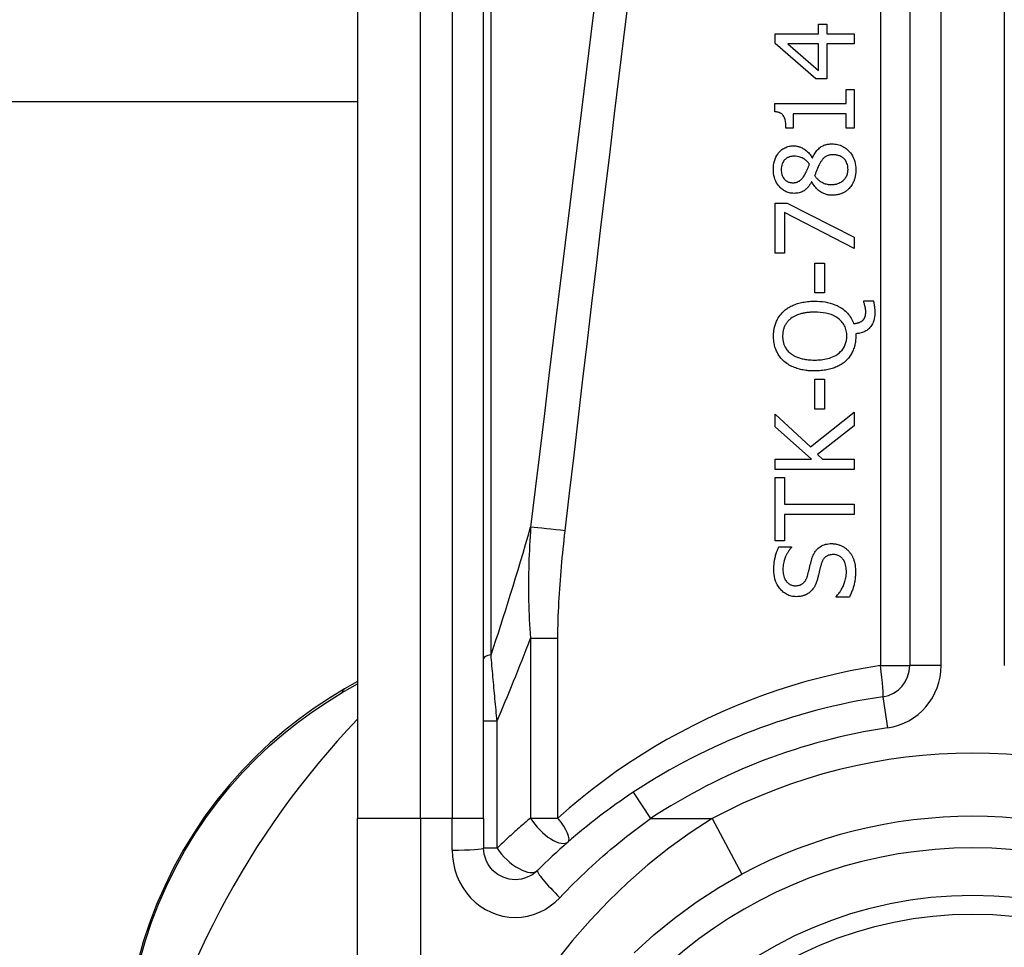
# Model space of a CAD drawing. Header units: inches. Extents: x 14 to 456, y 41 to 215.
# Tile 131 of 256: x 65.452 to 66.066, y 144.672 to 145.251. Entities that reach past the tile are written whole.
import ezdxf

# ---------------------------------------------------------------- set-up
doc = ezdxf.new("R2010")
doc.units = ezdxf.units.IN
doc.header["$MEASUREMENT"] = 0
doc.layers.add('Visible Edges(ANSI)', color=7, linetype='Continuous', lineweight=25)
doc.layers.add('Visible Tangent Edges(ANSI)', color=7, linetype='Continuous', lineweight=25)

msp = doc.modelspace()

# ---------------------------------------------------------------- linework, layer by layer
at = {"layer": 'Visible Edges(ANSI)'}
for p, q in [((66.00686, 145.49969), (66.00686, 144.84771)), ((65.66236, 145.40126), (65.66236, 144.7522)), ((65.7411, 144.7522), (65.7411, 145.40126)), ((65.94997, 145.24202), (65.94997, 145.24788)), ((65.94997, 145.24788), (65.95528, 145.24788)), ((65.95528, 145.24788), (65.95528, 145.24202)), ((65.92298, 145.23596), (65.92298, 145.24202)), ((65.92298, 145.24202), (65.94997, 145.24202)), ((65.95528, 145.24202), (65.97219, 145.24202)), ((65.97219, 145.24202), (65.97219, 145.23568)), ((65.94834, 145.21394), (65.92298, 145.23596)), ((65.94997, 145.23568), (65.93075, 145.23568)), ((65.93075, 145.23568), (65.94997, 145.21913)), ((65.94997, 145.21913), (65.94997, 145.23568)), ((65.95528, 145.23568), (65.95528, 145.21394)), ((65.97219, 145.23568), (65.95528, 145.23568)), ((65.95528, 145.21394), (65.94834, 145.21394)), ((65.96716, 145.19843), (65.96716, 145.20716)), ((65.96716, 145.20716), (65.97219, 145.20716)), ((65.97219, 145.20716), (65.97219, 145.18316)), ((65.66236, 145.19951), (62.72972, 145.19951)), ((65.92282, 145.19333), (65.92282, 145.19843)), ((65.92282, 145.19843), (65.96716, 145.19843)), ((65.93418, 145.19209), (65.93418, 145.18316)), ((65.96716, 145.19209), (65.93418, 145.19209)), ((65.96716, 145.18316), (65.96716, 145.19209)), ((65.93418, 145.18316), (65.92968, 145.18316)), ((65.97219, 145.18316), (65.96716, 145.18316)), ((65.94599, 145.16453), (65.94619, 145.16453)), ((65.94591, 145.14954), (65.94571, 145.14954)), ((65.92298, 145.10511), (65.92298, 145.13634)), ((65.92298, 145.13634), (65.93035, 145.13634)), ((65.93035, 145.13634), (65.97219, 145.11504)), ((65.92876, 145.13051), (65.92876, 145.10511)), ((65.97219, 145.10802), (65.92876, 145.13051)), ((65.97219, 145.11504), (65.97219, 145.10802)), ((65.92876, 145.10511), (65.92298, 145.10511)), ((65.94766, 145.08026), (65.94766, 145.09889)), ((65.94766, 145.09889), (65.95364, 145.09889)), ((65.95364, 145.09889), (65.95364, 145.08026)), ((65.95364, 145.08026), (65.94766, 145.08026)), ((65.97829, 145.07436), (65.97829, 145.07524)), ((65.97829, 145.07524), (65.98423, 145.07524)), ((65.97322, 145.05482), (65.97322, 145.05331)), ((65.94766, 145.0078), (65.94766, 145.02643)), ((65.94766, 145.02643), (65.95364, 145.02643)), ((65.95364, 145.02643), (65.95364, 145.0078)), ((65.92298, 144.99671), (65.92298, 145.00469)), ((65.92298, 145.00469), (65.94495, 144.98431)), ((65.94495, 144.98431), (65.97219, 145.00589)), ((65.95364, 145.0078), (65.94766, 145.0078)), ((65.97219, 145.00589), (65.97219, 144.99739)), ((65.94559, 144.97654), (65.92298, 144.99671)), ((65.97219, 144.99739), (65.9493, 144.97941)), ((65.9493, 144.97941), (65.95253, 144.97654)), ((65.92298, 144.97), (65.92298, 144.97654)), ((65.92298, 144.97654), (65.94559, 144.97654)), ((65.95253, 144.97654), (65.97219, 144.97654)), ((65.97219, 144.97654), (65.97219, 144.97)), ((65.97219, 144.97), (65.92298, 144.97)), ((65.92298, 144.92545), (65.92298, 144.96501)), ((65.92298, 144.96501), (65.9288, 144.96501)), ((65.9288, 144.96501), (65.9288, 144.9485)), ((65.9288, 144.9485), (65.97219, 144.9485)), ((65.97219, 144.9485), (65.97219, 144.94196)), ((65.9288, 144.94196), (65.9288, 144.92545)), ((65.97219, 144.94196), (65.9288, 144.94196)), ((65.9288, 144.92545), (65.92298, 144.92545)), ((65.92529, 144.9219), (65.9331, 144.9219)), ((65.9331, 144.9219), (65.9331, 144.92142)), ((65.96102, 144.89035), (65.96102, 144.89083)), ((65.96924, 144.89035), (65.96102, 144.89035)), ((65.66236, 144.83783), (65.65436, 144.83321)), ((65.66236, 144.51494), (65.66236, 144.7522)), ((65.7411, 144.7522), (65.7411, 144.73377))]:
    msp.add_line(p, q, dxfattribs=at)
at = {"layer": 'Visible Edges(ANSI)', "flags": 128}
for points in [[(65.92968, 145.18316), (65.92965, 145.18453), (65.92955, 145.18589), (65.92938, 145.18721), (65.92911, 145.18845), (65.92875, 145.18957), (65.92836, 145.1904), (65.92802, 145.19095), (65.92777, 145.19126), (65.92754, 145.19151), (65.92729, 145.19175), (65.92702, 145.19196), (65.92675, 145.19216), (65.92645, 145.19234), (65.92615, 145.1925), (65.92583, 145.19264), (65.92551, 145.19277), (65.92519, 145.19288), (65.92486, 145.19298), (65.92452, 145.19307), (65.92419, 145.19314), (65.92385, 145.1932), (65.9235, 145.19325), (65.92316, 145.19329), (65.92282, 145.19333)], [(65.92186, 145.15723), (65.92189, 145.15857), (65.92201, 145.15989), (65.92221, 145.16121), (65.92251, 145.1625), (65.92291, 145.16377), (65.92341, 145.16496), (65.92395, 145.166), (65.92452, 145.16689), (65.92508, 145.16765), (65.92562, 145.16827), (65.92613, 145.16879), (65.92664, 145.16926), (65.92718, 145.1697), (65.92774, 145.17011), (65.92833, 145.17048), (65.92894, 145.17081), (65.92958, 145.17111), (65.93024, 145.17136), (65.9309, 145.17157), (65.93159, 145.17174), (65.93228, 145.17187), (65.93298, 145.17196), (65.93368, 145.17201), (65.93438, 145.17203)], [(65.93438, 145.17203), (65.93483, 145.17202), (65.93528, 145.17199), (65.93573, 145.17195), (65.93617, 145.17189), (65.93661, 145.17181), (65.93705, 145.17171), (65.93748, 145.1716), (65.93791, 145.17147), (65.93834, 145.17133), (65.93876, 145.17117), (65.93921, 145.17098), (65.9397, 145.17076), (65.94023, 145.17049), (65.94079, 145.17018), (65.94137, 145.16982), (65.94197, 145.1694), (65.94257, 145.16892), (65.94316, 145.16839), (65.94373, 145.16782), (65.94425, 145.16722), (65.94474, 145.16659), (65.94519, 145.16593), (65.9456, 145.16524), (65.94599, 145.16453)], [(65.94619, 145.16453), (65.94652, 145.16523), (65.94688, 145.16591), (65.94726, 145.16659), (65.94766, 145.16725), (65.9481, 145.1679), (65.94855, 145.16852), (65.94904, 145.16912), (65.94955, 145.16969), (65.9501, 145.17024), (65.95065, 145.17073), (65.9512, 145.17116), (65.95174, 145.17154), (65.95229, 145.17186), (65.95283, 145.17214), (65.95337, 145.17237), (65.95391, 145.17258), (65.95446, 145.17275), (65.95502, 145.17289), (65.95559, 145.17301), (65.95616, 145.17311), (65.95673, 145.17318), (65.95731, 145.17323), (65.95789, 145.17326), (65.95847, 145.17327)], [(65.95847, 145.17327), (65.95933, 145.17324), (65.96019, 145.17318), (65.96104, 145.17306), (65.96188, 145.1729), (65.96271, 145.17268), (65.96352, 145.17241), (65.96433, 145.17209), (65.96511, 145.17172), (65.96585, 145.1713), (65.96657, 145.17083), (65.96726, 145.17032), (65.96792, 145.16977), (65.96856, 145.16917), (65.9692, 145.1685), (65.96986, 145.16773), (65.9705, 145.16686), (65.97112, 145.16588), (65.9717, 145.16479), (65.97221, 145.1636), (65.97262, 145.16237), (65.97293, 145.16111), (65.97314, 145.15983), (65.97326, 145.15854), (65.9733, 145.15723)], [(65.93446, 145.16557), (65.93407, 145.16556), (65.93367, 145.16554), (65.93328, 145.16549), (65.9329, 145.16544), (65.93251, 145.16536), (65.93214, 145.16526), (65.93176, 145.16514), (65.93139, 145.165), (65.93103, 145.16484), (65.93068, 145.16467), (65.93034, 145.16447), (65.93001, 145.16426), (65.9297, 145.16403), (65.92939, 145.16378), (65.9291, 145.16352), (65.9288, 145.16322), (65.92845, 145.16281), (65.92806, 145.16228), (65.92767, 145.16161), (65.92731, 145.16079), (65.92704, 145.15992), (65.92686, 145.15902), (65.92676, 145.15811), (65.92672, 145.15719)], [(65.94431, 145.16066), (65.94414, 145.16089), (65.94396, 145.16112), (65.94377, 145.16134), (65.94358, 145.16156), (65.94339, 145.16178), (65.9432, 145.16199), (65.943, 145.16221), (65.94279, 145.16241), (65.94258, 145.16262), (65.94237, 145.16282), (65.94215, 145.16301), (65.94193, 145.1632), (65.94171, 145.16338), (65.94148, 145.16356), (65.94124, 145.16372), (65.94101, 145.16389), (65.94076, 145.16404), (65.94039, 145.16425), (65.9398, 145.16454), (65.93901, 145.16486), (65.938, 145.16516), (65.93684, 145.16539), (65.93565, 145.16553), (65.93446, 145.16557)], [(65.95911, 145.16649), (65.95858, 145.16648), (65.95804, 145.16645), (65.95751, 145.16639), (65.95698, 145.16631), (65.95646, 145.1662), (65.95594, 145.16606), (65.95544, 145.16589), (65.95499, 145.16569), (65.95458, 145.16548), (65.95422, 145.16524), (65.95389, 145.165), (65.95359, 145.16475), (65.95331, 145.16448), (65.95304, 145.16421), (65.95278, 145.16391), (65.95252, 145.16359), (65.95226, 145.16327), (65.95201, 145.16293), (65.95177, 145.16257), (65.95154, 145.16221), (65.95131, 145.16184), (65.95108, 145.16147), (65.95086, 145.16109), (65.95065, 145.1607)], [(65.9684, 145.15731), (65.96838, 145.1581), (65.9683, 145.15887), (65.96818, 145.15964), (65.96799, 145.16039), (65.96775, 145.16113), (65.96744, 145.16183), (65.9671, 145.16246), (65.96673, 145.16301), (65.96635, 145.16349), (65.96596, 145.16392), (65.96557, 145.16429), (65.96516, 145.16464), (65.96473, 145.16495), (65.96428, 145.16523), (65.96382, 145.16549), (65.96333, 145.16571), (65.96282, 145.16591), (65.96231, 145.16607), (65.96179, 145.16621), (65.96126, 145.16631), (65.96072, 145.16639), (65.96019, 145.16644), (65.95965, 145.16648), (65.95911, 145.16649)], [(65.93482, 145.1424), (65.93407, 145.14242), (65.93333, 145.14248), (65.9326, 145.14258), (65.93188, 145.14272), (65.93116, 145.14291), (65.93046, 145.14315), (65.92977, 145.14343), (65.9291, 145.14376), (65.92846, 145.14413), (65.92784, 145.14453), (65.92725, 145.14498), (65.92668, 145.14546), (65.92613, 145.14598), (65.92557, 145.14658), (65.92498, 145.14729), (65.9244, 145.1481), (65.92383, 145.14902), (65.9233, 145.15006), (65.92284, 145.1512), (65.92247, 145.15236), (65.92219, 145.15356), (65.922, 145.15478), (65.92189, 145.156), (65.92186, 145.15723)], [(65.92672, 145.15719), (65.92675, 145.15643), (65.92682, 145.15567), (65.92695, 145.15492), (65.92713, 145.15419), (65.92739, 145.15347), (65.92769, 145.15281), (65.92801, 145.15224), (65.92835, 145.15175), (65.92867, 145.15134), (65.92898, 145.15101), (65.92927, 145.15072), (65.92957, 145.15046), (65.92989, 145.15022), (65.93022, 145.15001), (65.93057, 145.14981), (65.93093, 145.14963), (65.9313, 145.14948), (65.93168, 145.14935), (65.93207, 145.14925), (65.93246, 145.14916), (65.93286, 145.1491), (65.93326, 145.14905), (65.93366, 145.14903), (65.93406, 145.14902)], [(65.94124, 145.15372), (65.94132, 145.15386), (65.9414, 145.15402), (65.9415, 145.1542), (65.9416, 145.1544), (65.94172, 145.15462), (65.94184, 145.15485), (65.94196, 145.1551), (65.94209, 145.15536), (65.94223, 145.15564), (65.94236, 145.15593), (65.94251, 145.15623), (65.94265, 145.15654), (65.9428, 145.15685), (65.94295, 145.15718), (65.94309, 145.15752), (65.94324, 145.15786), (65.94339, 145.1582), (65.94353, 145.15855), (65.94367, 145.1589), (65.94381, 145.15925), (65.94394, 145.15961), (65.94407, 145.15996), (65.94419, 145.16031), (65.94431, 145.16066)], [(65.95065, 145.1607), (65.95056, 145.16055), (65.95048, 145.16039), (65.95039, 145.16022), (65.95031, 145.16005), (65.95022, 145.15988), (65.95013, 145.15969), (65.95004, 145.1595), (65.94995, 145.15929), (65.94986, 145.15907), (65.94976, 145.15884), (65.94965, 145.1586), (65.94954, 145.15833), (65.94943, 145.15805), (65.94931, 145.15776), (65.94918, 145.15744), (65.94904, 145.1571), (65.9489, 145.15674), (65.94874, 145.15636), (65.94858, 145.15595), (65.9484, 145.15551), (65.94821, 145.15505), (65.94802, 145.15456), (65.94781, 145.15404), (65.94758, 145.15349)], [(65.95811, 145.14786), (65.9589, 145.14788), (65.95968, 145.14795), (65.96045, 145.14807), (65.96122, 145.14823), (65.96197, 145.14846), (65.9627, 145.14874), (65.96339, 145.14907), (65.96402, 145.14943), (65.96459, 145.14982), (65.96511, 145.15022), (65.96557, 145.15063), (65.96598, 145.15104), (65.96636, 145.15147), (65.96671, 145.15192), (65.96704, 145.15239), (65.96733, 145.15288), (65.96759, 145.1534), (65.96781, 145.15393), (65.968, 145.15448), (65.96815, 145.15503), (65.96826, 145.15559), (65.96834, 145.15616), (65.96838, 145.15673), (65.9684, 145.15731)], [(65.9733, 145.15723), (65.9733, 145.15679), (65.97329, 145.15636), (65.97327, 145.15592), (65.97324, 145.15548), (65.9732, 145.15504), (65.97315, 145.15461), (65.9731, 145.15417), (65.97303, 145.15374), (65.97296, 145.15331), (65.97287, 145.15288), (65.97278, 145.15246), (65.97267, 145.15203), (65.97255, 145.15161), (65.97242, 145.15119), (65.97229, 145.15077), (65.97213, 145.15035), (65.97194, 145.14985), (65.97169, 145.14929), (65.97138, 145.14866), (65.97101, 145.148), (65.97059, 145.14731), (65.97012, 145.14666), (65.96962, 145.14603), (65.96908, 145.14543)], [(65.93406, 145.14902), (65.93432, 145.14902), (65.93459, 145.14903), (65.93485, 145.14905), (65.93511, 145.14908), (65.93537, 145.14911), (65.93562, 145.14915), (65.93588, 145.1492), (65.93613, 145.14926), (65.93638, 145.14933), (65.93663, 145.14941), (65.93688, 145.1495), (65.93713, 145.1496), (65.9374, 145.14973), (65.93771, 145.1499), (65.93805, 145.1501), (65.93841, 145.15036), (65.9388, 145.15066), (65.9392, 145.15103), (65.93959, 145.15143), (65.93996, 145.15186), (65.94031, 145.15231), (65.94064, 145.15277), (65.94095, 145.15324), (65.94124, 145.15372)], [(65.94758, 145.15349), (65.94782, 145.15313), (65.94808, 145.15278), (65.94834, 145.15244), (65.94861, 145.15212), (65.94889, 145.1518), (65.94919, 145.15149), (65.94949, 145.15119), (65.9498, 145.1509), (65.95012, 145.15062), (65.95045, 145.15036), (65.9508, 145.1501), (65.95115, 145.14986), (65.95154, 145.14961), (65.95196, 145.14936), (65.95243, 145.14912), (65.95295, 145.14888), (65.95351, 145.14865), (65.95411, 145.14844), (65.95476, 145.14826), (65.95542, 145.14811), (65.95609, 145.148), (65.95676, 145.14792), (65.95743, 145.14788), (65.95811, 145.14786)], [(65.94571, 145.14954), (65.94546, 145.14912), (65.94521, 145.14871), (65.94494, 145.1483), (65.94467, 145.1479), (65.94438, 145.1475), (65.94409, 145.14711), (65.94378, 145.14673), (65.94347, 145.14635), (65.94315, 145.14599), (65.94281, 145.14563), (65.94247, 145.14529), (65.94211, 145.14497), (65.94174, 145.14466), (65.94136, 145.14436), (65.94094, 145.14406), (65.94046, 145.14376), (65.93991, 145.14346), (65.9393, 145.14319), (65.93861, 145.14294), (65.93787, 145.14274), (65.93712, 145.14258), (65.93636, 145.14248), (65.93559, 145.14242), (65.93482, 145.1424)], [(65.95859, 145.1412), (65.95805, 145.14121), (65.95752, 145.14124), (65.95699, 145.14129), (65.95646, 145.14136), (65.95594, 145.14145), (65.95543, 145.14156), (65.95491, 145.14169), (65.9544, 145.14184), (65.9539, 145.14202), (65.9534, 145.14221), (65.95289, 145.14244), (65.95235, 145.1427), (65.95179, 145.143), (65.95121, 145.14336), (65.95062, 145.14376), (65.95001, 145.14423), (65.94941, 145.14475), (65.9488, 145.14534), (65.94823, 145.14597), (65.94769, 145.14663), (65.94719, 145.14732), (65.94673, 145.14804), (65.9463, 145.14878), (65.94591, 145.14954)], [(65.96908, 145.14543), (65.96878, 145.14513), (65.96848, 145.14485), (65.96818, 145.14458), (65.96786, 145.14431), (65.96754, 145.14406), (65.96721, 145.14382), (65.96688, 145.14359), (65.96653, 145.14337), (65.96618, 145.14315), (65.96582, 145.14295), (65.96546, 145.14277), (65.96509, 145.14259), (65.96471, 145.14242), (65.9643, 145.14225), (65.96385, 145.14208), (65.96337, 145.14192), (65.96284, 145.14176), (65.96228, 145.14162), (65.96168, 145.14149), (65.96107, 145.14139), (65.96045, 145.1413), (65.95983, 145.14125), (65.95921, 145.14121), (65.95859, 145.1412)], [(65.92864, 145.06918), (65.92919, 145.06964), (65.92976, 145.07008), (65.93035, 145.0705), (65.93095, 145.07089), (65.93156, 145.07126), (65.93219, 145.07162), (65.93282, 145.07195), (65.93347, 145.07227), (65.93412, 145.07256), (65.93479, 145.07284), (65.93546, 145.0731), (65.93616, 145.07335), (65.9369, 145.07359), (65.93767, 145.07382), (65.93847, 145.07404), (65.93932, 145.07424), (65.9402, 145.07442), (65.94113, 145.07459), (65.9421, 145.07473), (65.94311, 145.07485), (65.94417, 145.07495), (65.94527, 145.07502), (65.94642, 145.07507), (65.94762, 145.07508)], [(65.94762, 145.07508), (65.94923, 145.07505), (65.95084, 145.07497), (65.95245, 145.07482), (65.95405, 145.0746), (65.95563, 145.07431), (65.9572, 145.07393), (65.95874, 145.07347), (65.96025, 145.07292), (65.96164, 145.07231), (65.96291, 145.07165), (65.96404, 145.07097), (65.96506, 145.07027), (65.96596, 145.06958), (65.96675, 145.0689), (65.96744, 145.06824), (65.96809, 145.06756), (65.96869, 145.06685), (65.96926, 145.06611), (65.9698, 145.06534), (65.97029, 145.06454), (65.97074, 145.06371), (65.97114, 145.06287), (65.97151, 145.06201), (65.97183, 145.06112)], [(65.97945, 145.06866), (65.97944, 145.06883), (65.97944, 145.069), (65.97943, 145.06917), (65.97942, 145.06934), (65.97941, 145.06951), (65.97939, 145.06969), (65.97937, 145.06986), (65.97935, 145.07003), (65.97933, 145.07021), (65.9793, 145.07038), (65.97927, 145.07055), (65.97924, 145.07073), (65.97921, 145.0709), (65.97918, 145.07107), (65.97914, 145.07124), (65.97911, 145.0714), (65.97907, 145.07157), (65.97904, 145.07173), (65.97898, 145.07195), (65.97889, 145.07233), (65.97877, 145.07281), (65.97862, 145.07335), (65.97846, 145.07389), (65.97829, 145.07436)], [(65.98423, 145.07524), (65.98433, 145.07484), (65.98441, 145.07445), (65.98449, 145.07406), (65.98457, 145.07368), (65.98464, 145.07331), (65.9847, 145.07295), (65.98475, 145.07261), (65.98481, 145.07227), (65.98485, 145.07195), (65.98489, 145.07164), (65.98493, 145.07135), (65.98496, 145.07106), (65.98499, 145.07077), (65.98502, 145.07048), (65.98504, 145.07019), (65.98506, 145.0699), (65.98508, 145.06961), (65.9851, 145.06932), (65.98512, 145.06903), (65.98513, 145.06874), (65.98514, 145.06845), (65.98514, 145.06816), (65.98515, 145.06787), (65.98515, 145.06758)], [(65.92194, 145.05331), (65.92195, 145.05394), (65.92197, 145.05458), (65.922, 145.05521), (65.92206, 145.05584), (65.92212, 145.05647), (65.92221, 145.05709), (65.92231, 145.05771), (65.92243, 145.05833), (65.92256, 145.05895), (65.92272, 145.05956), (65.92289, 145.06016), (65.92308, 145.06077), (65.92329, 145.06136), (65.92352, 145.06195), (65.92379, 145.06257), (65.92411, 145.06325), (65.92448, 145.06397), (65.92492, 145.06473), (65.92542, 145.06552), (65.92598, 145.06632), (65.92659, 145.06709), (65.92724, 145.06782), (65.92792, 145.06851), (65.92864, 145.06918)], [(65.94762, 145.06826), (65.94707, 145.06826), (65.94652, 145.06825), (65.94596, 145.06823), (65.94541, 145.0682), (65.94485, 145.06817), (65.9443, 145.06813), (65.94374, 145.06808), (65.94319, 145.06802), (65.94264, 145.06795), (65.94209, 145.06787), (65.94154, 145.06778), (65.94099, 145.06768), (65.94045, 145.06757), (65.93991, 145.06745), (65.93937, 145.06732), (65.93884, 145.06717), (65.93825, 145.067), (65.93757, 145.06678), (65.93683, 145.06651), (65.93605, 145.06618), (65.93522, 145.0658), (65.93438, 145.06535), (65.93354, 145.06483), (65.93271, 145.06423)], [(65.96764, 145.05335), (65.96762, 145.05419), (65.96756, 145.05502), (65.96745, 145.05585), (65.9673, 145.05667), (65.9671, 145.05748), (65.96684, 145.05827), (65.96654, 145.05906), (65.96618, 145.05981), (65.96578, 145.06054), (65.96533, 145.06123), (65.96483, 145.0619), (65.96429, 145.06253), (65.9637, 145.06315), (65.96295, 145.06383), (65.96201, 145.06457), (65.96085, 145.06533), (65.95944, 145.06607), (65.95784, 145.06673), (65.95619, 145.06725), (65.95451, 145.06764), (65.95281, 145.06793), (65.95108, 145.06812), (65.94935, 145.06823), (65.94762, 145.06826)], [(65.98515, 145.06758), (65.98511, 145.06641), (65.985, 145.06525), (65.9848, 145.06411), (65.98451, 145.06298), (65.98412, 145.06188), (65.98365, 145.06088), (65.98315, 145.06001), (65.98263, 145.05927), (65.98211, 145.05865), (65.98163, 145.05814), (65.98115, 145.05769), (65.98064, 145.05728), (65.98011, 145.0569), (65.97956, 145.05655), (65.97898, 145.05624), (65.97838, 145.05596), (65.97777, 145.05571), (65.97714, 145.05549), (65.9765, 145.05531), (65.97586, 145.05516), (65.9752, 145.05504), (65.97455, 145.05494), (65.97389, 145.05487), (65.97322, 145.05482)], [(65.97745, 145.063), (65.97762, 145.06315), (65.97778, 145.06331), (65.97794, 145.06348), (65.97809, 145.06365), (65.97823, 145.06383), (65.97836, 145.06401), (65.97849, 145.0642), (65.9786, 145.0644), (65.97871, 145.0646), (65.97881, 145.06481), (65.97891, 145.06502), (65.97899, 145.06524), (65.97907, 145.06548), (65.97914, 145.06572), (65.9792, 145.06598), (65.97926, 145.06625), (65.97931, 145.06655), (65.97935, 145.06684), (65.97938, 145.06715), (65.97941, 145.06745), (65.97942, 145.06776), (65.97944, 145.06806), (65.97944, 145.06836), (65.97945, 145.06866)], [(65.93271, 145.06423), (65.9323, 145.06391), (65.9319, 145.06357), (65.93153, 145.06322), (65.93116, 145.06286), (65.93081, 145.06248), (65.93048, 145.06209), (65.93016, 145.06168), (65.92986, 145.06126), (65.92958, 145.06083), (65.92931, 145.06038), (65.92907, 145.05992), (65.92884, 145.05944), (65.92863, 145.05897), (65.92845, 145.05848), (65.92828, 145.05798), (65.92813, 145.05748), (65.928, 145.05697), (65.92789, 145.05646), (65.9278, 145.05595), (65.92773, 145.05543), (65.92767, 145.05491), (65.92763, 145.05439), (65.92761, 145.05387), (65.9276, 145.05335)], [(65.97183, 145.06112), (65.97203, 145.06114), (65.97224, 145.06116), (65.97245, 145.06119), (65.97265, 145.06121), (65.97286, 145.06124), (65.97306, 145.06127), (65.97327, 145.06131), (65.97347, 145.06134), (65.97368, 145.06138), (65.97388, 145.06142), (65.97408, 145.06147), (65.97428, 145.06152), (65.97449, 145.06157), (65.97469, 145.06162), (65.97488, 145.06168), (65.97508, 145.06174), (65.97529, 145.06181), (65.97555, 145.0619), (65.97585, 145.06202), (65.97617, 145.06216), (65.97651, 145.06234), (65.97684, 145.06253), (65.97715, 145.06275), (65.97745, 145.063)], [(65.92864, 145.03747), (65.92809, 145.03797), (65.92756, 145.03848), (65.92706, 145.03901), (65.92658, 145.03955), (65.92612, 145.04012), (65.92568, 145.0407), (65.92527, 145.0413), (65.92488, 145.04191), (65.92451, 145.04255), (65.92416, 145.0432), (65.92384, 145.04387), (65.92355, 145.04455), (65.92328, 145.04525), (65.92304, 145.04595), (65.92282, 145.04666), (65.92263, 145.04738), (65.92246, 145.04811), (65.92232, 145.04884), (65.9222, 145.04958), (65.9221, 145.05032), (65.92203, 145.05106), (65.92198, 145.05181), (65.92195, 145.05256), (65.92194, 145.05331)], [(65.9276, 145.05335), (65.92761, 145.0529), (65.92762, 145.05246), (65.92765, 145.05202), (65.92768, 145.05158), (65.92773, 145.05114), (65.92779, 145.0507), (65.92786, 145.05027), (65.92795, 145.04984), (65.92805, 145.04941), (65.92816, 145.04898), (65.92828, 145.04856), (65.92842, 145.04814), (65.92858, 145.04773), (65.92875, 145.04731), (65.92896, 145.04686), (65.92921, 145.04638), (65.92951, 145.04588), (65.92985, 145.04536), (65.93025, 145.04482), (65.93069, 145.04429), (65.93116, 145.04379), (65.93165, 145.04331), (65.93217, 145.04285), (65.93271, 145.04242)], [(65.94762, 145.03839), (65.94864, 145.0384), (65.94966, 145.03844), (65.95069, 145.0385), (65.95172, 145.03859), (65.95275, 145.03872), (65.95378, 145.03888), (65.95479, 145.03907), (65.95579, 145.0393), (65.95678, 145.03958), (65.95775, 145.0399), (65.95873, 145.04028), (65.95974, 145.04074), (65.96077, 145.0413), (65.9618, 145.04196), (65.96282, 145.04274), (65.96381, 145.04364), (65.9647, 145.04462), (65.96549, 145.04569), (65.96616, 145.04684), (65.96672, 145.04807), (65.96713, 145.04934), (65.96742, 145.05066), (65.96759, 145.052), (65.96764, 145.05335)], [(65.97322, 145.05331), (65.97322, 145.05256), (65.97319, 145.05182), (65.97314, 145.05108), (65.97307, 145.05035), (65.97297, 145.04961), (65.97286, 145.04888), (65.97272, 145.04816), (65.97256, 145.04744), (65.97237, 145.04673), (65.97216, 145.04602), (65.97192, 145.04532), (65.97166, 145.04463), (65.97137, 145.04394), (65.97105, 145.04327), (65.97071, 145.04261), (65.97034, 145.04197), (65.96995, 145.04134), (65.96953, 145.04072), (65.96908, 145.04012), (65.96861, 145.03955), (65.96812, 145.03899), (65.96761, 145.03845), (65.96708, 145.03793), (65.96652, 145.03743)], [(65.93271, 145.04242), (65.93311, 145.04212), (65.93352, 145.04183), (65.93394, 145.04156), (65.93438, 145.0413), (65.93481, 145.04106), (65.93526, 145.04083), (65.93572, 145.04061), (65.93618, 145.04041), (65.93664, 145.04022), (65.93711, 145.04004), (65.93758, 145.03987), (65.93807, 145.03971), (65.9386, 145.03955), (65.93917, 145.03939), (65.93979, 145.03923), (65.94046, 145.03908), (65.94117, 145.03894), (65.94193, 145.03881), (65.94274, 145.03869), (65.94361, 145.03859), (65.94453, 145.03851), (65.9455, 145.03844), (65.94653, 145.0384), (65.94762, 145.03839)], [(65.94762, 145.03157), (65.94682, 145.03158), (65.94602, 145.0316), (65.94522, 145.03163), (65.94441, 145.03168), (65.94361, 145.03174), (65.94281, 145.03183), (65.942, 145.03192), (65.94121, 145.03204), (65.94041, 145.03218), (65.93962, 145.03233), (65.93884, 145.0325), (65.93806, 145.0327), (65.93729, 145.03292), (65.93653, 145.03316), (65.93576, 145.03343), (65.93498, 145.03373), (65.93418, 145.03406), (65.93338, 145.03443), (65.93258, 145.03483), (65.93178, 145.03528), (65.93098, 145.03576), (65.93019, 145.03629), (65.9294, 145.03686), (65.92864, 145.03747)], [(65.96652, 145.03743), (65.96593, 145.03694), (65.96532, 145.03647), (65.96469, 145.03603), (65.96404, 145.03561), (65.96338, 145.03521), (65.96271, 145.03484), (65.96202, 145.03449), (65.96132, 145.03417), (65.96061, 145.03386), (65.95989, 145.03358), (65.95916, 145.03331), (65.95841, 145.03307), (65.95763, 145.03284), (65.95684, 145.03262), (65.95602, 145.03243), (65.95518, 145.03225), (65.95432, 145.0321), (65.95344, 145.03196), (65.95253, 145.03184), (65.9516, 145.03175), (65.95064, 145.03167), (65.94966, 145.03161), (65.94865, 145.03158), (65.94762, 145.03157)], [(65.94575, 144.91404), (65.94592, 144.91457), (65.9461, 144.91509), (65.94629, 144.91561), (65.9465, 144.91613), (65.94673, 144.91664), (65.94697, 144.91714), (65.94723, 144.91763), (65.9475, 144.91811), (65.94779, 144.91858), (65.9481, 144.91904), (65.94843, 144.91948), (65.9488, 144.91993), (65.94925, 144.92041), (65.94977, 144.92091), (65.95037, 144.92141), (65.95107, 144.9219), (65.95186, 144.92237), (65.95269, 144.92277), (65.95356, 144.92311), (65.95445, 144.92337), (65.95536, 144.92357), (65.95629, 144.92371), (65.95722, 144.92379), (65.95815, 144.92381)], [(65.95815, 144.92381), (65.95864, 144.9238), (65.95913, 144.92378), (65.95961, 144.92374), (65.96009, 144.92368), (65.96057, 144.92361), (65.96105, 144.92352), (65.96152, 144.92341), (65.96199, 144.92329), (65.96245, 144.92315), (65.96292, 144.923), (65.96338, 144.92283), (65.96383, 144.92265), (65.96428, 144.92245), (65.96472, 144.92224), (65.96515, 144.92201), (65.96557, 144.92178), (65.96599, 144.92152), (65.9664, 144.92125), (65.96679, 144.92097), (65.96718, 144.92067), (65.96755, 144.92036), (65.96791, 144.92004), (65.96826, 144.9197), (65.9686, 144.91935)], [(65.9221, 144.90726), (65.9221, 144.90783), (65.92211, 144.9084), (65.92213, 144.90897), (65.92216, 144.90953), (65.9222, 144.9101), (65.92224, 144.91067), (65.9223, 144.91123), (65.92236, 144.9118), (65.92243, 144.91236), (65.92251, 144.91292), (65.9226, 144.91348), (65.9227, 144.91404), (65.92281, 144.9146), (65.92293, 144.91515), (65.92307, 144.91573), (65.92322, 144.91633), (65.92339, 144.91696), (65.92359, 144.91761), (65.9238, 144.91829), (65.92405, 144.91898), (65.92431, 144.91969), (65.92461, 144.92042), (65.92493, 144.92115), (65.92529, 144.9219)], [(65.9331, 144.92142), (65.93278, 144.92106), (65.93247, 144.92069), (65.93217, 144.92031), (65.93188, 144.91991), (65.9316, 144.91952), (65.93133, 144.91911), (65.93107, 144.9187), (65.93081, 144.91828), (65.93057, 144.91786), (65.93033, 144.91743), (65.93011, 144.917), (65.92989, 144.91656), (65.92968, 144.91612), (65.92948, 144.91568), (65.92926, 144.91518), (65.92903, 144.9146), (65.92879, 144.91393), (65.92855, 144.91318), (65.92832, 144.91234), (65.92812, 144.91144), (65.92796, 144.91051), (65.92785, 144.90958), (65.92778, 144.90864), (65.92776, 144.9077)], [(65.95919, 144.91699), (65.95857, 144.91698), (65.95795, 144.91692), (65.95734, 144.91683), (65.95674, 144.91669), (65.95615, 144.91651), (65.9556, 144.91628), (65.95511, 144.91602), (65.95468, 144.91575), (65.95433, 144.91548), (65.95403, 144.91521), (65.95377, 144.91496), (65.95354, 144.9147), (65.95332, 144.91443), (65.95311, 144.91414), (65.95291, 144.91385), (65.95273, 144.91355), (65.95256, 144.91324), (65.9524, 144.91292), (65.95225, 144.9126), (65.95211, 144.91227), (65.95198, 144.91194), (65.95186, 144.91161), (65.95175, 144.91127), (65.95165, 144.91093)], [(65.9674, 144.90603), (65.96739, 144.90692), (65.96733, 144.90782), (65.96724, 144.90873), (65.9671, 144.90962), (65.96691, 144.9105), (65.96667, 144.91136), (65.96636, 144.91217), (65.96604, 144.91286), (65.96569, 144.91346), (65.96534, 144.91398), (65.96499, 144.91441), (65.96465, 144.91479), (65.96428, 144.91514), (65.9639, 144.91546), (65.9635, 144.91575), (65.96307, 144.91602), (65.96262, 144.91626), (65.96216, 144.91646), (65.96168, 144.91663), (65.9612, 144.91677), (65.9607, 144.91687), (65.9602, 144.91694), (65.95969, 144.91698), (65.95919, 144.91699)], [(65.9686, 144.91935), (65.96887, 144.91905), (65.96913, 144.91874), (65.96938, 144.91843), (65.96962, 144.91812), (65.96986, 144.9178), (65.97008, 144.91748), (65.9703, 144.91715), (65.97052, 144.91681), (65.97072, 144.91647), (65.97092, 144.91613), (65.9711, 144.91578), (65.97128, 144.91543), (65.97146, 144.91507), (65.97162, 144.9147), (65.97178, 144.91433), (65.97193, 144.91396), (65.97209, 144.91351), (65.97227, 144.91294), (65.97246, 144.91224), (65.97264, 144.91141), (65.97281, 144.91042), (65.97294, 144.90928), (65.97303, 144.90798), (65.97307, 144.90651)], [(65.94315, 144.90395), (65.94328, 144.90441), (65.9434, 144.90486), (65.94351, 144.90531), (65.94363, 144.90576), (65.94374, 144.90621), (65.94385, 144.90665), (65.94396, 144.90709), (65.94406, 144.90752), (65.94417, 144.90796), (65.94427, 144.90839), (65.94438, 144.90881), (65.94448, 144.90923), (65.94458, 144.90965), (65.94468, 144.91007), (65.94479, 144.91048), (65.94489, 144.91089), (65.94499, 144.9113), (65.9451, 144.9117), (65.9452, 144.9121), (65.94531, 144.9125), (65.94541, 144.91289), (65.94552, 144.91328), (65.94563, 144.91366), (65.94575, 144.91404)], [(65.95165, 144.91093), (65.95155, 144.91056), (65.95145, 144.91022), (65.95136, 144.90989), (65.95128, 144.90958), (65.9512, 144.90928), (65.95112, 144.90899), (65.95105, 144.9087), (65.95098, 144.90842), (65.95091, 144.90814), (65.95084, 144.90786), (65.95077, 144.90758), (65.9507, 144.90728), (65.95063, 144.90698), (65.95055, 144.90666), (65.95047, 144.90632), (65.95039, 144.90597), (65.9503, 144.90559), (65.9502, 144.90518), (65.95009, 144.90475), (65.94998, 144.90428), (65.94985, 144.90378), (65.94972, 144.90324), (65.94957, 144.90266), (65.94942, 144.90204)], [(65.93618, 144.89071), (65.93537, 144.89073), (65.93458, 144.8908), (65.93379, 144.89091), (65.93301, 144.89107), (65.93225, 144.89128), (65.93149, 144.89154), (65.93075, 144.89185), (65.93003, 144.8922), (65.92934, 144.89261), (65.92868, 144.89305), (65.92804, 144.89353), (65.92743, 144.89406), (65.92684, 144.89462), (65.92622, 144.89529), (65.92558, 144.89607), (65.92493, 144.89698), (65.92429, 144.89802), (65.9237, 144.89919), (65.92318, 144.90047), (65.92277, 144.90179), (65.92247, 144.90313), (65.92226, 144.9045), (65.92214, 144.90588), (65.9221, 144.90726)], [(65.92776, 144.9077), (65.92778, 144.90685), (65.92784, 144.906), (65.92795, 144.90515), (65.92811, 144.90431), (65.92832, 144.90349), (65.9286, 144.90268), (65.92892, 144.90193), (65.92927, 144.90128), (65.92963, 144.90071), (65.92998, 144.90023), (65.93033, 144.89982), (65.93064, 144.89948), (65.93097, 144.89918), (65.93132, 144.89889), (65.93168, 144.89863), (65.93205, 144.8984), (65.93245, 144.89819), (65.93286, 144.89801), (65.93328, 144.89786), (65.93371, 144.89774), (65.93415, 144.89765), (65.9346, 144.89758), (65.93505, 144.89754), (65.9355, 144.89753)], [(65.96102, 144.89083), (65.96145, 144.8913), (65.96187, 144.89178), (65.96227, 144.89227), (65.96266, 144.89277), (65.96304, 144.89328), (65.9634, 144.8938), (65.96374, 144.89433), (65.96408, 144.89486), (65.9644, 144.89541), (65.9647, 144.89596), (65.96499, 144.89652), (65.96527, 144.8971), (65.96553, 144.89768), (65.96578, 144.89827), (65.96602, 144.89889), (65.96626, 144.89956), (65.96648, 144.90026), (65.9667, 144.90099), (65.96689, 144.90176), (65.96706, 144.90256), (65.9672, 144.90339), (65.96731, 144.90425), (65.96738, 144.90513), (65.9674, 144.90603)], [(65.97307, 144.90651), (65.97306, 144.90581), (65.97305, 144.90511), (65.97302, 144.90441), (65.97298, 144.9037), (65.97293, 144.90299), (65.97287, 144.90228), (65.97279, 144.90157), (65.97269, 144.90086), (65.97258, 144.90016), (65.97245, 144.89947), (65.97231, 144.89878), (65.97214, 144.8981), (65.97195, 144.89743), (65.97175, 144.89677), (65.97154, 144.89612), (65.97132, 144.89546), (65.9711, 144.89481), (65.97086, 144.89416), (65.97061, 144.89352), (65.97036, 144.89287), (65.97009, 144.89224), (65.96982, 144.89161), (65.96953, 144.89098), (65.96924, 144.89035)], [(65.9355, 144.89753), (65.93609, 144.89755), (65.93669, 144.8976), (65.93728, 144.89769), (65.93786, 144.89782), (65.93843, 144.89799), (65.93897, 144.89821), (65.93946, 144.89846), (65.93988, 144.89873), (65.94025, 144.89901), (65.94057, 144.89928), (65.94085, 144.89956), (65.94111, 144.89984), (65.94135, 144.90014), (65.94158, 144.90044), (65.9418, 144.90076), (65.942, 144.90109), (65.94218, 144.90143), (65.94236, 144.90177), (65.94252, 144.90212), (65.94267, 144.90248), (65.94281, 144.90284), (65.94293, 144.90321), (65.94305, 144.90358), (65.94315, 144.90395)], [(65.94942, 144.90204), (65.94934, 144.90175), (65.94926, 144.90146), (65.94917, 144.90118), (65.94909, 144.90089), (65.94899, 144.9006), (65.9489, 144.90032), (65.9488, 144.90004), (65.9487, 144.89975), (65.9486, 144.89947), (65.94849, 144.89919), (65.94838, 144.89891), (65.94826, 144.89864), (65.94814, 144.89836), (65.94802, 144.89809), (65.94789, 144.89782), (65.94776, 144.89755), (65.94762, 144.89727), (65.94743, 144.89692), (65.94719, 144.89651), (65.94689, 144.89605), (65.94654, 144.89555), (65.94612, 144.89502), (65.94563, 144.89447), (65.94507, 144.8939)], [(65.94507, 144.8939), (65.94485, 144.8937), (65.94462, 144.89351), (65.94439, 144.89332), (65.94415, 144.89314), (65.94391, 144.89296), (65.94367, 144.8928), (65.94342, 144.89264), (65.94317, 144.89248), (65.94291, 144.89233), (65.94265, 144.89219), (65.94239, 144.89205), (65.94212, 144.89193), (65.94185, 144.8918), (65.94158, 144.89168), (65.9413, 144.89157), (65.94099, 144.89146), (65.94063, 144.89134), (65.9402, 144.89121), (65.9397, 144.89108), (65.93914, 144.89097), (65.9385, 144.89086), (65.9378, 144.89078), (65.93703, 144.89073), (65.93618, 144.89071)], [(65.65436, 144.83321), (65.64487, 144.82745), (65.63545, 144.82119), (65.62612, 144.81443), (65.61694, 144.80717), (65.60795, 144.79942), (65.59918, 144.79119), (65.59068, 144.78249), (65.58249, 144.77332), (65.57466, 144.76369), (65.56723, 144.75364), (65.56024, 144.7432), (65.5537, 144.73244), (65.54765, 144.72139), (65.54211, 144.71011), (65.5371, 144.69864), (65.53266, 144.68704), (65.52879, 144.67534), (65.52548, 144.66361)], [(65.83438, 144.76861), (65.8317, 144.76683), (65.82904, 144.76502), (65.8264, 144.76319), (65.82376, 144.76133), (65.82115, 144.75945), (65.81855, 144.75755), (65.81596, 144.75563), (65.81339, 144.75369), (65.81083, 144.75172), (65.8083, 144.74973), (65.80578, 144.74773), (65.80327, 144.7457), (65.80079, 144.74365), (65.79832, 144.74158), (65.79587, 144.73949), (65.79344, 144.73738), (65.79103, 144.73525), (65.78864, 144.73311), (65.78627, 144.73094), (65.78391, 144.72876), (65.78158, 144.72656), (65.77927, 144.72434), (65.77698, 144.72211), (65.77471, 144.71986)], [(65.77471, 144.71986), (65.77329, 144.71857), (65.77174, 144.71743), (65.77009, 144.71645), (65.76834, 144.71562), (65.76652, 144.71497), (65.76465, 144.71449), (65.76274, 144.71419), (65.76081, 144.71409), (65.75888, 144.71418), (65.75696, 144.71447), (65.75508, 144.71495), (65.75326, 144.71561), (65.75151, 144.71644), (65.74985, 144.71743), (65.74829, 144.71857), (65.74686, 144.71986), (65.74557, 144.72128), (65.74443, 144.72283), (65.74344, 144.72448), (65.74261, 144.72623), (65.74196, 144.72805), (65.74149, 144.72992), (65.7412, 144.73184), (65.7411, 144.73377)], [(65.83495, 144.66844), (65.84725, 144.67961), (65.86019, 144.69018), (65.87369, 144.70006), (65.88771, 144.70919), (65.90219, 144.71749)]]:
    msp.add_lwpolyline(points, dxfattribs=at)
at = {"layer": 'Visible Edges(ANSI)'}
msp.add_circle((66.04622, 144.44851), 0.25591, dxfattribs=at)
for centre, radius, start, end in [((65.98718, 144.84771), 0.01969, 278.41327, 0), ((66.04622, 144.44851), 0.38386, 98.41327, 123.49631), ((66.04537, 144.44851), 0.52953, 136.3272, 168.3795), ((66.04622, 144.44851), 0.30512, 61.83282, 118.16718)]:
    msp.add_arc(centre, radius, start, end, dxfattribs=at)
at = {"layer": 'Visible Tangent Edges(ANSI)'}
for p, q in [((65.98857, 145.49969), (65.98857, 144.84771)), ((66.02655, 144.84771), (66.02655, 145.49969)), ((66.0659, 145.49969), (66.0659, 144.84771)), ((65.7457, 144.85445), (65.7457, 145.40359)), ((65.70173, 144.7522), (65.70173, 145.40126)), ((65.72142, 145.40126), (65.72142, 144.7522)), ((65.77033, 144.86475), (65.77033, 144.75254)), ((65.77033, 144.86475), (65.78743, 144.86475)), ((65.78743, 144.75254), (65.78743, 144.86475)), ((65.98857, 144.84771), (66.00686, 144.84771)), ((66.02655, 144.84771), (66.00686, 144.84771)), ((65.65292, 144.83083), (65.66236, 144.83635)), ((65.99006, 144.82823), (65.99294, 144.80876)), ((65.74945, 144.81312), (65.7411, 144.81312)), ((65.74945, 144.73377), (65.74945, 144.81312)), ((65.83438, 144.76861), (65.84524, 144.7522)), ((65.70173, 144.7522), (65.66236, 144.7522)), ((65.70173, 144.7522), (65.70173, 144.48104)), ((65.72142, 144.7522), (65.70173, 144.7522)), ((65.7411, 144.7522), (65.72142, 144.7522)), ((65.72142, 144.73254), (65.72142, 144.7522)), ((65.77033, 144.75254), (65.78743, 144.75254)), ((65.84524, 144.7522), (65.88361, 144.7522)), ((65.88361, 144.7522), (65.90219, 144.71749)), ((65.74945, 144.73377), (65.7411, 144.73377))]:
    msp.add_line(p, q, dxfattribs=at)
at = {"layer": 'Visible Tangent Edges(ANSI)', "flags": 128}
for points in [[(65.81095, 145.26538), (65.808, 145.24172), (65.80506, 145.21805), (65.80212, 145.19439), (65.7992, 145.17073), (65.79628, 145.14706), (65.79338, 145.1234), (65.79048, 145.09973), (65.78759, 145.07606), (65.7847, 145.0524), (65.78183, 145.02873), (65.77897, 145.00506), (65.77611, 144.98139), (65.77326, 144.95772), (65.77042, 144.93405)], [(65.79194, 144.93173), (65.7947, 144.9554), (65.79747, 144.97907), (65.80025, 145.00274), (65.80304, 145.02641), (65.80584, 145.05007), (65.80864, 145.07374), (65.81146, 145.09741), (65.81428, 145.12107), (65.81711, 145.14474), (65.81995, 145.1684), (65.8228, 145.19207), (65.82565, 145.21573), (65.82852, 145.23939), (65.83139, 145.26306)], [(65.77042, 144.93405), (65.77023, 144.9312), (65.77005, 144.92835), (65.76989, 144.9255), (65.76973, 144.92264), (65.7696, 144.91978), (65.76947, 144.91691), (65.76936, 144.91405), (65.76927, 144.91118), (65.76919, 144.9083), (65.76913, 144.90542), (65.76908, 144.90254), (65.76905, 144.89966), (65.76904, 144.89677), (65.76905, 144.89388), (65.76907, 144.89098), (65.76912, 144.88808), (65.76918, 144.88518), (65.76927, 144.88227), (65.76939, 144.87936), (65.76952, 144.87644), (65.76969, 144.87353), (65.76987, 144.8706), (65.77009, 144.86768), (65.77033, 144.86475)], [(65.78743, 144.86475), (65.78744, 144.86755), (65.78747, 144.87034), (65.78752, 144.87314), (65.78759, 144.87594), (65.78768, 144.87874), (65.78779, 144.88154), (65.78791, 144.88434), (65.78805, 144.88713), (65.7882, 144.88993), (65.78837, 144.89272), (65.78855, 144.89552), (65.78874, 144.89831), (65.78895, 144.9011), (65.78917, 144.90389), (65.7894, 144.90668), (65.78964, 144.90947), (65.78989, 144.91225), (65.79016, 144.91504), (65.79043, 144.91782), (65.79071, 144.92061), (65.79101, 144.92339), (65.79131, 144.92617), (65.79162, 144.92895), (65.79194, 144.93173)], [(65.74945, 144.81312), (65.74929, 144.81485), (65.74912, 144.81659), (65.74896, 144.81832), (65.7488, 144.82005), (65.74864, 144.82179), (65.74848, 144.82352), (65.74832, 144.82525), (65.74816, 144.82698), (65.748, 144.82871), (65.74785, 144.83043), (65.74769, 144.83216), (65.74753, 144.83388), (65.74738, 144.83561), (65.74722, 144.83733), (65.74707, 144.83905), (65.74691, 144.84077), (65.74676, 144.84249), (65.7466, 144.8442), (65.74645, 144.84592), (65.7463, 144.84763), (65.74615, 144.84934), (65.746, 144.85104), (65.74585, 144.85275), (65.7457, 144.85445)], [(65.98857, 144.84771), (65.97918, 144.84617), (65.96984, 144.84439), (65.96055, 144.84239), (65.95132, 144.84016), (65.94216, 144.83771), (65.93307, 144.83504), (65.92406, 144.83215), (65.91513, 144.82904), (65.90629, 144.82573), (65.89754, 144.8222), (65.8889, 144.81846), (65.88036, 144.81452), (65.87193, 144.81038), (65.86361, 144.80604), (65.85541, 144.80151), (65.84733, 144.79679), (65.83938, 144.79188), (65.83155, 144.78678), (65.82385, 144.78151), (65.81628, 144.77606), (65.80886, 144.77043), (65.80157, 144.76464), (65.79443, 144.75867), (65.78743, 144.75254)], [(65.52684, 144.66457), (65.53011, 144.67605), (65.53392, 144.6875), (65.53829, 144.69885), (65.5432, 144.71008), (65.54863, 144.72112), (65.55456, 144.73194), (65.56096, 144.74248), (65.5678, 144.7527), (65.57507, 144.76256), (65.58273, 144.772), (65.59073, 144.78099), (65.59903, 144.78953), (65.6076, 144.79761), (65.61638, 144.80522), (65.62535, 144.81235), (65.63445, 144.819), (65.64365, 144.82517), (65.65292, 144.83083)], [(65.77033, 144.75254), (65.76943, 144.75178), (65.76853, 144.75102), (65.76763, 144.75026), (65.76674, 144.74949), (65.76585, 144.74873), (65.76496, 144.74796), (65.76408, 144.74719), (65.76319, 144.74641), (65.76231, 144.74564), (65.76144, 144.74486), (65.76056, 144.74408), (65.75969, 144.7433), (65.75882, 144.74252), (65.75796, 144.74173), (65.75709, 144.74094), (65.75623, 144.74015), (65.75537, 144.73936), (65.75452, 144.73857), (65.75367, 144.73777), (65.75282, 144.73698), (65.75197, 144.73618), (65.75113, 144.73538), (65.75029, 144.73458), (65.74945, 144.73377)], [(65.88361, 144.7522), (65.86991, 144.74332), (65.85656, 144.73368), (65.8436, 144.72334), (65.83107, 144.71235), (65.81901, 144.70077), (65.80746, 144.68865), (65.79646, 144.67604), (65.78603, 144.663)], [(65.78864, 144.70286), (65.79079, 144.70513), (65.79296, 144.7074), (65.79515, 144.70964), (65.79737, 144.71187), (65.7996, 144.71408), (65.80185, 144.71627), (65.80412, 144.71844), (65.8064, 144.72059), (65.80871, 144.72273), (65.81103, 144.72484), (65.81337, 144.72693), (65.81573, 144.72901), (65.81811, 144.73106), (65.8205, 144.73309), (65.82291, 144.7351), (65.82533, 144.73709), (65.82777, 144.73906), (65.83022, 144.74101), (65.83269, 144.74293), (65.83517, 144.74483), (65.83767, 144.74671), (65.84018, 144.74856), (65.8427, 144.75039), (65.84524, 144.7522)], [(65.72142, 144.73254), (65.72161, 144.72843), (65.72218, 144.72434), (65.72312, 144.72033), (65.72443, 144.71645), (65.72608, 144.71273), (65.72807, 144.7092), (65.73036, 144.7059), (65.73294, 144.70286), (65.73579, 144.70012), (65.7389, 144.69767), (65.74222, 144.69556), (65.74573, 144.69379), (65.74938, 144.69239), (65.75313, 144.69137), (65.75696, 144.69075), (65.76082, 144.69055), (65.76469, 144.69078), (65.76851, 144.69141), (65.77225, 144.69243), (65.77589, 144.69383), (65.77938, 144.69558), (65.78269, 144.69769), (65.78579, 144.70011), (65.78864, 144.70286)]]:
    msp.add_lwpolyline(points, dxfattribs=at)
at = {"layer": 'Visible Tangent Edges(ANSI)'}
msp.add_circle((66.04622, 144.44851), 0.24409, dxfattribs=at)
for centre, radius, start, end in [((65.98718, 144.84771), 0.03937, 278.41327, 0), ((66.04622, 144.44851), 0.36417, 98.41327, 123.49631), ((66.04622, 144.44851), 0.34449, 61.83282, 118.16718), ((66.04622, 144.44851), 0.28543, 302.8812, 237.1188)]:
    msp.add_arc(centre, radius, start, end, dxfattribs=at)
for centre, major_axis, ratio, start_param, end_param in [((65.98586, 148.36406), (-0.33874, -3.67256), 0.074886, 0.305987, 0.372439), ((65.78551, 144.93173), (0.01955, -0.00234), 0.041071, 1.240547, 2.457785), ((66.04622, 148.35477), (-0.40075, -3.67247), 0.088107, 0.277502, 0.326292), ((65.76079, 144.85213), (-0.01969, 0), 0.183721, 5.58589, 6.283185), ((65.98718, 144.84771), (0.00288, -0.01947), 0.069894, 0, 1.560459), ((65.65937, 144.82455), (-0.005, 0.00866), 0.489372, 0, 0.521893), ((65.78088, 144.75254), (0.01294, -0.01483), 0.431187, 4.352465, 6.283185), ((65.78088, 144.75254), (0.01294, -0.01483), 0.257129, 0, 1.350045), ((65.72142, 144.73377), (0.01969, 0), 0.062411, 4.712389, 6.283185), ((65.76079, 144.73377), (0.01392, -0.01392), 0.446023, 4.292626, 6.283185), ((65.78864, 144.70594), (-0.01392, 0.01392), 0.111497, 0, 1.681769)]:
    msp.add_ellipse(centre, major_axis=major_axis, ratio=ratio, start_param=start_param, end_param=end_param, dxfattribs=at)

doc.saveas('drawing.dxf')
